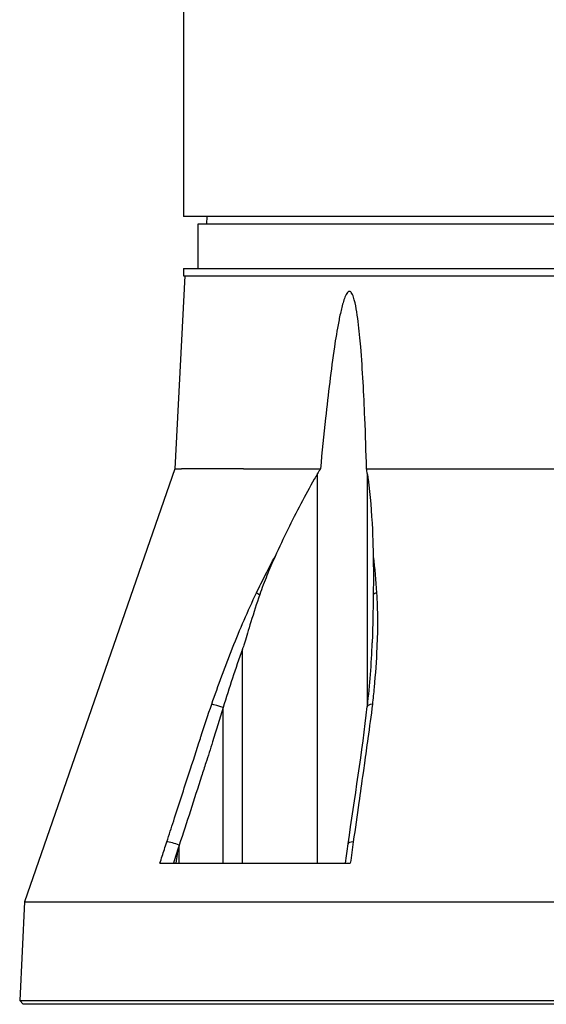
# Model space of a CAD drawing. Header units: millimetres. Extents: x 0 to 4378, y 0 to 2376.
# Tile 136 of 236: x 2155 to 2226, y 660 to 792. Entities that reach past the tile are written whole.
import ezdxf

# ---------------------------------------------------------------- set-up
doc = ezdxf.new("R2010")
doc.units = ezdxf.units.MM
doc.header["$LTSCALE"] = 0.2

# ---------------------------------------------------------------- blocks, each defined once
blk = doc.blocks.new('A$C6df8b870')
for p, q in [((-76, 197), (-76, 115.3)), ((-76, 115.3), (-76, 106)), ((-0.5, 106), (-76, 106)), ((-72.87, 106), (-72.89, 105)), ((-74, 105), (74, 105)), ((-74, 99), (-74, 105)), ((-76, 99), (76, 99)), ((-76, 99), (-76, 98)), ((-75.79, 98), (-77.15, 72.03)), ((-76, 98), (76, 98)), ((-77.15, 72.03), (-97.38, 13.79)), ((-77.15, 72.03), (-76.26, 72.03)), ((-67.9, 72.03), (-76.26, 72.03)), ((-67.9, 72.03), (-57.57, 72.03)), ((-51.36, 72.03), (-17.8, 72.03)), ((-57.95, 19), (-57.95, 71.39)), ((-51.26, 71.39), (-51.26, 40.02)), ((-50.1, 56.68), (-50.1, 56.68)), ((-68.07, 19), (-68.07, 47.76)), ((-70.65, 19), (-70.65, 39.92)), ((-70.65, 39.92), (-70.65, 39.92)), ((-51.26, 35.22), (-51.26, 35.22)), ((-76.56, 19), (-76.56, 21.4)), ((-79.15, 19), (-53.55, 19)), ((-97.38, 13.79), (-98.02, 0.5)), ((-97.38, 13.79), (-20.5, 13.79)), ((-98.02, 0.5), (98.02, 0.5)), ((-97.55, 0), (-98.02, 0.5)), ((97.55, 0), (-97.55, 0)), ((-91.39, 0), (-91.39, 0)), ((-79.42, 0), (-79.42, 0)), ((-58.49, 0), (-58.49, 0)), ((-58.41, 0), (-58.41, 0))]:
    blk.add_line(p, q)
for centre, major_axis, ratio, start_param, end_param in [((-65.04, 54.86), (-1.35, 0.65), 0.052115, 0.606922, 1.057336), ((-49.43, 54.96), (-1.21, -0.17), 0.427905, 5.153147, 5.671042), ((-71.03, 39.88), (-1.42, 0.49), 0.108063, 4.484638, 5.706473), ((-49.77, 39.88), (-1.49, 0.17), 0.323016, 5.32621, 6.283184), ((-77.06, 21.37), (-1.43, 0.46), 0.133958, 4.398396, 5.717837), ((-52.35, 21.37), (-1.49, 0.21), 0.304914, 5.321029, 6.283185)]:
    blk.add_ellipse(centre, major_axis=major_axis, ratio=ratio, start_param=start_param, end_param=end_param)
for points, knots in [([(-51.36, 72.03), (-51.43, 74.33), (-51.5, 76.6), (-51.73, 82.12), (-51.89, 85.32), (-52.24, 89.51), (-52.35, 90.69), (-52.57, 92.43), (-52.65, 93), (-52.85, 94.11), (-52.96, 94.64), (-53.2, 95.36), (-53.3, 95.62), (-53.47, 95.81), (-53.51, 95.85), (-53.59, 95.9), (-53.63, 95.91), (-53.71, 95.91), (-53.75, 95.9), (-53.84, 95.85), (-53.88, 95.81), (-54.06, 95.62), (-54.18, 95.36), (-54.47, 94.64), (-54.61, 94.11), (-54.88, 93), (-55, 92.43), (-55.34, 90.69), (-55.53, 89.51), (-56.15, 85.32), (-56.53, 82.12), (-57.12, 76.6), (-57.35, 74.33), (-57.57, 72.03)], [-10.718087, -10.718087, -10.718087, -10.718087, -10.065889, -10.065889, -9.118131, -9.118131, -8.790101, -8.790101, -8.626085, -8.626085, -8.46207, -8.46207, -8.384853, -8.384853, -8.367475, -8.367475, -8.350096, -8.350096, -8.332718, -8.332718, -8.315339, -8.315339, -8.238122, -8.238122, -8.074107, -8.074107, -7.910092, -7.910092, -7.582061, -7.582061, -6.634304, -6.634304, -5.982106, -5.982106, -5.982106, -5.982106]), ([(-57.95, 71.39), (-58.1, 71.14), (-58.25, 70.89), (-59.64, 68.47), (-60.82, 66.21), (-62.54, 62.68), (-63.11, 61.47), (-63.67, 60.24)], [-6.98839, -6.98839, -6.98839, -6.98839, -6.901908, -6.901908, -6.146186, -6.146186, -5.759883, -5.759883, -5.759883, -5.759883]), ([(-51.26, 71.39), (-51.23, 71.14), (-51.19, 70.89), (-50.88, 68.47), (-50.69, 66.21), (-50.53, 62.68), (-50.49, 61.46), (-50.47, 60.24)], [10.331972, 10.331972, 10.331972, 10.331972, 10.418454, 10.418454, 11.174175, 11.174175, 11.561016, 11.561016, 11.561016, 11.561016]), ([(-66.17, 55.35), (-65.77, 56.18), (-65.36, 57), (-64.95, 57.81), (-64.53, 58.63), (-64.11, 59.44), (-63.67, 60.24)], [0, 0, 0, 0, 0.499876, 0.499876, 0.499876, 1, 1, 1, 1]), ([(-63.67, 60.24), (-64.05, 59.41), (-64.42, 58.55), (-65.1, 56.86), (-65.44, 55.97), (-65.73, 55.11)], [0.0000001, 0.0000001, 0.0000001, 0.0000001, 0.2754495, 0.2754495, 0.548569, 0.548569, 0.548569, 0.548569]), ([(-50.47, 60.24), (-50.45, 59.4), (-50.45, 58.55), (-50.45, 56.86), (-50.45, 55.98), (-50.46, 55.12)], [-0.542815, -0.542815, -0.542815, -0.542815, -0.2712747, -0.2712747, -0.0000024, -0.0000024, -0.0000024, -0.0000024]), ([(-72.19, 40.38), (-71.31, 42.91), (-70.39, 45.43), (-69.39, 47.94), (-68.4, 50.44), (-67.34, 52.92), (-66.17, 55.35)], [0, 0, 0, 0, 0.499739, 0.499739, 0.499739, 1, 1, 1, 1]), ([(-65.73, 55.11), (-66.16, 53.9), (-66.54, 52.69), (-67.26, 50.36), (-67.53, 49.43), (-67.81, 48.54), (-67.87, 48.35), (-67.98, 48.02), (-68.03, 47.89), (-68.07, 47.76)], [0.0000003, 0.0000003, 0.0000003, 0.0000003, 0.3859946, 0.3859946, 0.7222348, 0.7222348, 0.8112859, 0.8112859, 0.8736209, 0.8736209, 0.8736209, 0.8736209]), ([(-50.46, 55.12), (-50.48, 53.95), (-50.5, 52.66), (-50.55, 50.34), (-50.58, 49.45), (-50.6, 48.7), (-50.6, 48.68), (-50.6, 48.65)], [-0.5896878, -0.5896878, -0.5896878, -0.5896878, -0.3346623, -0.3346623, -0.1007953, -0.1007953, -0.0937592, -0.0937592, -0.0937592, -0.0937592]), ([(-50.01, 55.36), (-49.98, 54.78), (-49.95, 54.19), (-49.93, 53.6), (-49.91, 52.99), (-49.9, 52.37), (-49.9, 51.75), (-49.89, 50.5), (-49.92, 49.25), (-49.98, 47.99), (-50.05, 46.21), (-50.18, 44.42), (-50.35, 42.62)], [0, 0, 0, 0, 0.1198668, 0.1198668, 0.1198668, 0.2457072, 0.2457072, 0.2457072, 0.4972778, 0.4972778, 0.4972778, 0.8526404, 0.8526404, 0.8526404, 0.8526404]), ([(-68.07, 47.76), (-68.54, 46.45), (-68.98, 45.16), (-69.84, 42.55), (-70.25, 41.24), (-70.65, 39.92)], [0, 0, 0, 0, 0.4170259, 0.4170259, 0.8358361, 0.8358361, 0.8358361, 0.8358361]), ([(-78.23, 21.86), (-77.92, 22.8), (-77.62, 23.74), (-77.31, 24.69), (-76.62, 26.83), (-75.92, 28.98), (-75.23, 31.12), (-74.73, 32.66), (-74.22, 34.21), (-73.72, 35.75), (-73.7, 35.83), (-73.67, 35.92), (-73.64, 36), (-73.17, 37.46), (-72.69, 38.92), (-72.19, 40.38)], [0, 0, 0, 0, 0.152677, 0.152677, 0.152677, 0.499986, 0.499986, 0.499986, 0.749983, 0.749983, 0.749983, 0.763385, 0.763385, 0.763385, 1, 1, 1, 1]), ([(-70.65, 39.92), (-71.12, 38.38), (-71.58, 36.84), (-72.07, 35.3), (-72.37, 34.36), (-72.68, 33.41), (-72.98, 32.47), (-73.18, 31.87), (-73.37, 31.27), (-73.56, 30.67), (-74.56, 27.58), (-75.56, 24.49), (-76.56, 21.4)], [0, 0, 0, 0, 0.2495704, 0.2495704, 0.2495704, 0.4024504, 0.4024504, 0.4024504, 0.4997522, 0.4997522, 0.4997522, 0.9999853, 0.9999853, 0.9999853, 0.9999853]), ([(-50.58, 40.38), (-50.76, 38.84), (-50.97, 37.29), (-51.19, 35.75), (-51.34, 34.65), (-51.5, 33.54), (-51.66, 32.44), (-51.72, 32), (-51.78, 31.56), (-51.84, 31.12), (-52.03, 29.8), (-52.22, 28.47), (-52.4, 27.15), (-52.65, 25.38), (-52.9, 23.62), (-53.15, 21.86)], [0, 0, 0, 0, 0.250019, 0.250019, 0.250019, 0.428779, 0.428779, 0.428779, 0.500005, 0.500005, 0.500005, 0.71439, 0.71439, 0.71439, 1, 1, 1, 1]), ([(-79.15, 19), (-78.96, 19.61), (-78.76, 20.21), (-78.56, 20.82), (-78.45, 21.17), (-78.34, 21.51), (-78.23, 21.86)], [0, 0, 0, 0, 0.637195, 0.637195, 0.637195, 1, 1, 1, 1]), ([(-76.59, 21.31), (-76.63, 21.17), (-76.67, 21.03), (-76.77, 20.61), (-76.81, 20.38), (-76.91, 19.79), (-76.97, 19.37), (-77.02, 19)], [0.000001, 0.000001, 0.000001, 0.000001, 0.0441491, 0.0441491, 0.0912069, 0.0912069, 0.173495, 0.173495, 0.173495, 0.173495]), ([(-76.56, 21.4), (-76.56, 21.39), (-76.57, 21.37), (-76.58, 21.34), (-76.58, 21.32), (-76.59, 21.31)], [0, 0, 0, 0, 0.00568082, 0.00568082, 0.0113713, 0.0113713, 0.0113713, 0.0113713])]:
    blk.add_open_spline(points, degree=3, knots=knots)
for points in [[(-57.57, 72.03), (-57.7, 71.82), (-57.83, 71.61), (-57.95, 71.39)], [(-51.26, 71.39), (-51.29, 71.61), (-51.33, 71.82), (-51.36, 72.03)], [(-50.47, 60.24), (-50.26, 58.64), (-50.12, 57.01), (-50.01, 55.36)], [(-51.25, 40.09), (-50.92, 42.96), (-50.7, 45.83), (-50.6, 48.65)], [(-50.35, 42.62), (-50.42, 41.87), (-50.5, 41.12), (-50.58, 40.38)], [(-53.84, 21.58), (-52.96, 27.74), (-51.96, 33.92), (-51.26, 40.06)], [(-76.59, 21.31), (-76.84, 20.54), (-77.09, 19.77), (-77.33, 19)], [(-54.21, 19), (-54.08, 19.86), (-53.96, 20.72), (-53.84, 21.58)], [(-53.15, 21.86), (-53.29, 20.91), (-53.42, 19.95), (-53.55, 19)]]:
    blk.add_open_spline(points, degree=3)

msp = doc.modelspace()

# ---------------------------------------------------------------- block references
msp.add_blockref('A$C6df8b870', (2253.115, 659.684))

doc.saveas('drawing.dxf')
